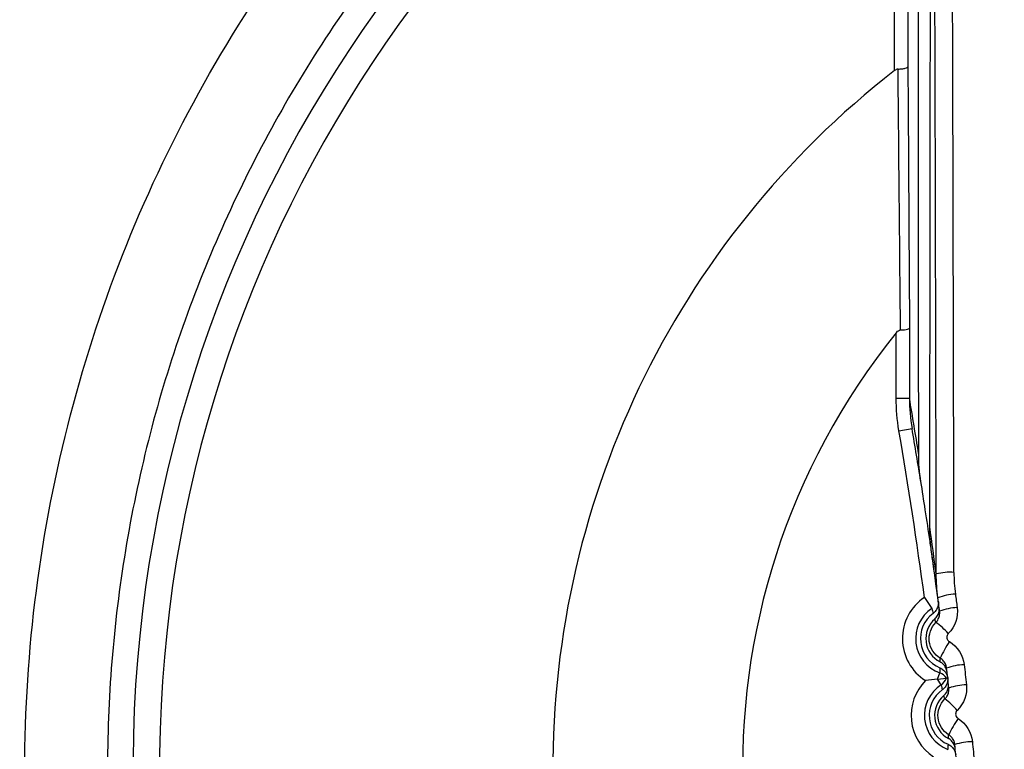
# Model space of a CAD drawing. Header units: millimetres. Extents: x 15358 to 16483, y 10132 to 11382.
# Tile 75 of 166: x 15945 to 15956, y 10680 to 10688. Entities that reach past the tile are written whole.
import ezdxf

# ---------------------------------------------------------------- set-up
doc = ezdxf.new("R2010")
doc.units = ezdxf.units.MM

msp = doc.modelspace()

# ---------------------------------------------------------------- linework, layer by layer
at = {"color": 7, "linetype": 'Continuous', "lineweight": 25}
for p, q in [((15954.662, 10687.577), (15954.662, 10692.169)), ((15954.812, 10692.169), (15954.812, 10687.619)), ((15954.83, 10684.661), (15954.83, 10683.87)), ((15954.68, 10683.87), (15954.68, 10684.608)), ((15954.68, 10683.87), (15954.83, 10683.87)), ((15954.711, 10683.501), (15954.859, 10683.526)), ((15954.999, 10681.613), (15955.082, 10681.488)), ((15955.146, 10680.688), (15955.172, 10680.761)), ((15955.146, 10680.688), (15955.248, 10680.7)), ((15955.187, 10680.624), (15955.146, 10680.688))]:
    msp.add_line(p, q, dxfattribs=at)
for centre, radius, start, end in [((15960.802, 10679.565), 22.631, 349.7951, 105.4331), ((15960.797, 10679.681), 14.75, 110.4268, 246.6273), ((15960.797, 10679.681), 14.45, 110.4268, 246.1122), ((15960.797, 10679.681), 10, 127.8444, 234.5175), ((15960.797, 10679.681), 7.855, 141.1494, 223.7407), ((15903.584, 10675.041), 52, 9.0752, 9.7747), ((15905.584, 10675.041), 50, 9.0713, 9.7704), ((15905.584, 10675.041), 49.85, 7.5754, 9.7704), ((15903.584, 10675.041), 52, 7.5547, 8.151), ((15905.584, 10675.041), 50, 7.5469, 8.1462), ((15955.286, 10681.313), 0.586, 85.3474, 105.0937), ((15955.377, 10681.057), 0.596, 92.679, 112.29), ((15955.311, 10681.147), 0.561, 123.7681, 237.7408), ((15955.311, 10681.147), 0.411, 123.7681, 250.2319), ((15955.311, 10681.147), 0.357, 126.7977, 247.2023), ((15957.558, 10682.102), 2.55, 193.9232, 195.2121), ((15955.397, 10680.891), 0.609, 92.6063, 111.7944), ((15955.311, 10681.147), 0.296, 131.3133, 242.6867), ((15954.659, 10680.659), 0.819, 41.8411, 55.0749), ((15956.403, 10680.377), 1.342, 146.7241, 155.8718), ((15955.475, 10680.184), 0.669, 92.3066, 109.6988), ((15957.723, 10680.764), 2.551, 178.7882, 180.0766), ((15955.121, 10680.619), 0.15, 32.4237, 70.2344), ((15955.41, 10680.278), 0.561, 135.2592, 236.7408), ((15955.41, 10680.278), 0.411, 122.7681, 249.2319), ((15955.106, 10680.75), 0.15, 302.7656, 340.5763), ((15957.673, 10681.194), 2.55, 192.9232, 194.2121), ((15955.501, 10679.932), 0.694, 92.2034, 108.9573), ((15955.41, 10680.278), 0.357, 125.7977, 246.2023), ((15955.41, 10680.278), 0.296, 130.3133, 241.6867), ((15954.639, 10679.691), 0.974, 41.3582, 52.5594), ((15956.618, 10679.406), 1.495, 145.9368, 154.0646), ((15957.815, 10679.853), 2.551, 177.7882, 179.0766), ((15955.568, 10679.204), 0.777, 91.916, 106.8385)]:
    msp.add_arc(centre, radius, start, end, dxfattribs=at)
for centre, major_axis, ratio in [((15953.811, 10674.931), (0, 76.05), 0.017455), ((15954.011, 10674.931), (0, 76.25), 0.017409)]:
    msp.add_ellipse(centre, major_axis=major_axis, ratio=ratio, start_param=4.803872, end_param=4.938987, dxfattribs=at)
for points, knots in [([(15955.779, 10700.639), (15956.208, 10700.74), (15956.641, 10700.831), (15957.506, 10700.982), (15957.939, 10701.044), (15959.24, 10701.191), (15960.109, 10701.236), (15961.852, 10701.221), (15962.725, 10701.161), (15964.475, 10700.932), (15965.335, 10700.766), (15967.022, 10700.332), (15967.851, 10700.065), (15969.07, 10699.588), (15969.472, 10699.417), (15970.269, 10699.048), (15970.665, 10698.851), (15972.601, 10697.807), (15974.029, 10696.797), (15976.64, 10694.422), (15977.779, 10693.099), (15979.239, 10690.916), (15979.686, 10690.15), (15980.476, 10688.587), (15980.821, 10687.785), (15981.414, 10686.144), (15981.66, 10685.305), (15982.053, 10683.586), (15982.195, 10682.721), (15982.374, 10680.988), (15982.41, 10680.119), (15982.387, 10678.812), (15982.365, 10678.375), (15982.296, 10677.501), (15982.247, 10677.062), (15982.187, 10676.626)], [0, 0, 0, 0, 0.03125, 0.03125, 0.0625, 0.0625, 0.125, 0.125, 0.1875, 0.1875, 0.25, 0.25, 0.3125, 0.3125, 0.34375, 0.34375, 0.375, 0.375, 0.5, 0.5, 0.625, 0.625, 0.6875, 0.6875, 0.75, 0.75, 0.8125, 0.8125, 0.875, 0.875, 0.9375, 0.9375, 0.96875, 0.96875, 1, 1, 1, 1]), ([(15954.946, 10664.91), (15954.491, 10665.056), (15952.747, 10665.618), (15950.143, 10667.567), (15947.419, 10670.588), (15945.578, 10674.256), (15944.709, 10678.253), (15944.877, 10682.343), (15946.065, 10686.264), (15948.207, 10689.741), (15951.131, 10692.638), (15953.563, 10693.843), (15954.779, 10694.445)], [0, 0, 0, 0, 0.037767, 0.144659, 0.251567, 0.35849, 0.465424, 0.57236, 0.679291, 0.78621, 0.893113, 1, 1, 1, 1]), ([(15955.68, 10693.832), (15954.497, 10693.304), (15952.536, 10692.43), (15950.242, 10690.491), (15948.57, 10688.574), (15947.257, 10686.389), (15946.319, 10684.021), (15945.802, 10681.527), (15945.702, 10678.982), (15946.04, 10676.458), (15946.788, 10674.025), (15947.942, 10671.757), (15949.451, 10669.706), (15951.294, 10667.959), (15953.14, 10666.65), (15954.433, 10666.106), (15954.946, 10665.89)], [0, 0, 0, 0, 0.107511, 0.178044, 0.248576, 0.319134, 0.389693, 0.460245, 0.530798, 0.601315, 0.671833, 0.742301, 0.812769, 0.883196, 0.953623, 1, 1, 1, 1]), ([(15954.701, 10687.594), (15954.694, 10687.593), (15954.686, 10687.591), (15954.68, 10687.588), (15954.674, 10687.585), (15954.668, 10687.582), (15954.662, 10687.577)], [0, 0, 0, 0, 0.00002177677, 0.00002177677, 0.00002177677, 0.00004249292, 0.00004249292, 0.00004249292, 0.00004249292]), ([(15954.701, 10687.594), (15954.717, 10687.594), (15954.732, 10687.596), (15954.746, 10687.597), (15954.76, 10687.599), (15954.772, 10687.601), (15954.782, 10687.604), (15954.792, 10687.606), (15954.8, 10687.609), (15954.805, 10687.612), (15954.809, 10687.614), (15954.811, 10687.616), (15954.812, 10687.619), (15954.812, 10687.619), (15954.812, 10687.619), (15954.812, 10687.619)], [0, 0, 0, 0, 0.0000502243, 0.0000502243, 0.0000502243, 0.0001004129, 0.0001004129, 0.0001004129, 0.0001511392, 0.0001511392, 0.0001511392, 0.0001906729, 0.0001906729, 0.0001906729, 0.0001948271, 0.0001948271, 0.0001948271, 0.0001948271]), ([(15954.68, 10684.608), (15954.685, 10684.614), (15954.69, 10684.62), (15954.696, 10684.626), (15954.702, 10684.631), (15954.709, 10684.635), (15954.717, 10684.638), (15954.72, 10684.64), (15954.725, 10684.64), (15954.729, 10684.641)], [0, 0, 0, 0, 0.00002396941, 0.00002396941, 0.00002396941, 0.00004840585, 0.00004840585, 0.00004840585, 0.00006118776, 0.00006118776, 0.00006118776, 0.00006118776]), ([(15954.729, 10684.641), (15954.744, 10684.641), (15954.76, 10684.643), (15954.773, 10684.644), (15954.786, 10684.646), (15954.797, 10684.648), (15954.806, 10684.65), (15954.815, 10684.652), (15954.822, 10684.654), (15954.826, 10684.657), (15954.828, 10684.658), (15954.829, 10684.659), (15954.829, 10684.66), (15954.829, 10684.661), (15954.83, 10684.661), (15954.83, 10684.661)], [0, 0, 0, 0, 0.000050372, 0.000050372, 0.000050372, 0.0001007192, 0.0001007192, 0.0001007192, 0.0001514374, 0.0001514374, 0.0001514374, 0.0001786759, 0.0001786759, 0.0001786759, 0.0001832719, 0.0001832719, 0.0001832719, 0.0001832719]), ([(15955.156, 10681.573), (15955.141, 10681.685), (15955.118, 10681.857), (15955.086, 10682.083), (15955.053, 10682.314), (15955.011, 10682.592), (15954.976, 10682.818), (15954.959, 10682.925)], [0, 0, 0, 0, 0.252535, 0.385332, 0.503746, 0.766543, 1, 1, 1, 1]), ([(15955.156, 10681.573), (15955.158, 10681.556), (15955.157, 10681.539), (15955.154, 10681.522), (15955.15, 10681.506), (15955.144, 10681.49), (15955.135, 10681.475), (15955.127, 10681.461), (15955.115, 10681.448), (15955.102, 10681.437), (15955.101, 10681.436), (15955.099, 10681.434), (15955.097, 10681.433)], [0, 0, 0, 0, 0.0000503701, 0.0000503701, 0.0000503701, 0.0001007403, 0.0001007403, 0.0001007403, 0.0001511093, 0.0001511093, 0.0001511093, 0.0001581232, 0.0001581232, 0.0001581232, 0.0001581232]), ([(15955.115, 10681.369), (15955.128, 10681.38), (15955.139, 10681.394), (15955.147, 10681.408), (15955.155, 10681.423), (15955.161, 10681.439), (15955.164, 10681.456), (15955.167, 10681.471), (15955.167, 10681.486), (15955.165, 10681.501)], [0, 0, 0, 0, 0.0000503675, 0.0000503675, 0.0000503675, 0.0001007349, 0.0001007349, 0.0001007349, 0.0001461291, 0.0001461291, 0.0001461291, 0.0001461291]), ([(15955.128, 10681.33), (15955.137, 10681.338), (15955.144, 10681.348), (15955.15, 10681.358), (15955.159, 10681.373), (15955.165, 10681.389), (15955.169, 10681.405), (15955.172, 10681.422), (15955.173, 10681.439), (15955.171, 10681.456)], [0, 0, 0, 0, 0.0000360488, 0.0000360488, 0.0000360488, 0.0000880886, 0.0000880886, 0.0000880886, 0.0001402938, 0.0001402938, 0.0001402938, 0.0001402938]), ([(15955.178, 10680.925), (15955.11, 10680.966), (15955.064, 10681.038), (15955.045, 10681.193), (15955.072, 10681.274), (15955.128, 10681.33)], [0, 0, 0, 0, 0.5, 0.5, 1, 1, 1, 1]), ([(15955.128, 10681.33), (15955.128, 10681.331), (15955.128, 10681.332), (15955.127, 10681.333), (15955.125, 10681.339), (15955.123, 10681.345), (15955.121, 10681.352), (15955.12, 10681.354), (15955.119, 10681.356), (15955.119, 10681.359), (15955.118, 10681.362), (15955.116, 10681.366), (15955.115, 10681.369)], [0.000187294, 0.000187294, 0.000187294, 0.000187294, 0.000509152, 0.000509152, 0.000509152, 0.002545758, 0.002545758, 0.002545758, 0.003299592, 0.003299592, 0.003299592, 0.004481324, 0.004481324, 0.004481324, 0.004481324]), ([(15955.269, 10681.205), (15955.268, 10681.203), (15955.266, 10681.201), (15955.264, 10681.199), (15955.26, 10681.194), (15955.257, 10681.188), (15955.255, 10681.182), (15955.253, 10681.176), (15955.252, 10681.169), (15955.252, 10681.162), (15955.252, 10681.156), (15955.254, 10681.149), (15955.256, 10681.143), (15955.258, 10681.137), (15955.262, 10681.131), (15955.266, 10681.126), (15955.27, 10681.121), (15955.275, 10681.117), (15955.281, 10681.113)], [0, 0, 0, 0, 0.0000075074, 0.0000075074, 0.0000075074, 0.000027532, 0.000027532, 0.000027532, 0.0000475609, 0.0000475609, 0.0000475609, 0.0000675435, 0.0000675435, 0.0000675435, 0.0000874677, 0.0000874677, 0.0000874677, 0.0001073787, 0.0001073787, 0.0001073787, 0.0001073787]), ([(15955.175, 10680.884), (15955.175, 10680.886), (15955.175, 10680.888), (15955.175, 10680.89), (15955.176, 10680.897), (15955.176, 10680.905), (15955.177, 10680.912), (15955.177, 10680.915), (15955.177, 10680.917), (15955.177, 10680.92), (15955.178, 10680.922), (15955.178, 10680.924), (15955.178, 10680.925)], [0, 0, 0, 0, 0.000586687, 0.000586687, 0.000586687, 0.002933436, 0.002933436, 0.002933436, 0.003745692, 0.003745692, 0.003745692, 0.004301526, 0.004301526, 0.004301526, 0.004301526]), ([(15955.255, 10680.768), (15955.253, 10680.785), (15955.248, 10680.801), (15955.241, 10680.816), (15955.234, 10680.832), (15955.224, 10680.846), (15955.212, 10680.857), (15955.201, 10680.868), (15955.188, 10680.877), (15955.175, 10680.884)], [0, 0, 0, 0, 0.0000503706, 0.0000503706, 0.0000503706, 0.0001007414, 0.0001007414, 0.0001007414, 0.0001461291, 0.0001461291, 0.0001461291, 0.0001461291]), ([(15955.25, 10680.814), (15955.248, 10680.826), (15955.246, 10680.838), (15955.241, 10680.849), (15955.235, 10680.865), (15955.227, 10680.88), (15955.216, 10680.893), (15955.205, 10680.906), (15955.192, 10680.917), (15955.178, 10680.925)], [0, 0, 0, 0, 0.0000364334, 0.0000364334, 0.0000364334, 0.0000875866, 0.0000875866, 0.0000875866, 0.0001385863, 0.0001385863, 0.0001385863, 0.0001385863]), ([(15955.172, 10680.818), (15955.188, 10680.811), (15955.202, 10680.802), (15955.215, 10680.791), (15955.227, 10680.78), (15955.238, 10680.766), (15955.246, 10680.751), (15955.254, 10680.737), (15955.26, 10680.72), (15955.262, 10680.704), (15955.262, 10680.703), (15955.263, 10680.702), (15955.263, 10680.702)], [0, 0, 0, 0, 0.0000503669, 0.0000503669, 0.0000503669, 0.0001007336, 0.0001007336, 0.0001007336, 0.0001511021, 0.0001511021, 0.0001511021, 0.0001532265, 0.0001532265, 0.0001532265, 0.0001532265]), ([(15955.263, 10680.702), (15955.264, 10680.686), (15955.263, 10680.671), (15955.259, 10680.656), (15955.256, 10680.64), (15955.249, 10680.624), (15955.24, 10680.61), (15955.231, 10680.595), (15955.22, 10680.583), (15955.207, 10680.572), (15955.205, 10680.571), (15955.203, 10680.569), (15955.201, 10680.568)], [0.0000049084, 0.0000049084, 0.0000049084, 0.0000049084, 0.0000503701, 0.0000503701, 0.0000503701, 0.0001007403, 0.0001007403, 0.0001007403, 0.0001511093, 0.0001511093, 0.0001511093, 0.0001581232, 0.0001581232, 0.0001581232, 0.0001581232]), ([(15955.218, 10680.504), (15955.231, 10680.515), (15955.242, 10680.528), (15955.251, 10680.543), (15955.259, 10680.557), (15955.265, 10680.573), (15955.268, 10680.59), (15955.271, 10680.605), (15955.272, 10680.62), (15955.27, 10680.635)], [0, 0, 0, 0, 0.0000503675, 0.0000503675, 0.0000503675, 0.0001007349, 0.0001007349, 0.0001007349, 0.0001461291, 0.0001461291, 0.0001461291, 0.0001461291]), ([(15955.263, 10680.702), (15955.263, 10680.702), (15955.263, 10680.702), (15955.263, 10680.702), (15955.262, 10680.702), (15955.262, 10680.702), (15955.261, 10680.701), (15955.259, 10680.701), (15955.255, 10680.701), (15955.248, 10680.7)], [0, 0, 0, 0, 0.0003, 0.0003, 0.0003, 0.0015, 0.0015, 0.0015, 0.006150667, 0.006150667, 0.006150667, 0.006150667]), ([(15955.231, 10680.464), (15955.239, 10680.472), (15955.247, 10680.481), (15955.253, 10680.491), (15955.262, 10680.506), (15955.269, 10680.522), (15955.273, 10680.538), (15955.276, 10680.555), (15955.277, 10680.572), (15955.275, 10680.589)], [0, 0, 0, 0, 0.0000358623, 0.0000358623, 0.0000358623, 0.000087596, 0.000087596, 0.000087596, 0.0001394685, 0.0001394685, 0.0001394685, 0.0001394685]), ([(15955.273, 10680.06), (15955.206, 10680.101), (15955.161, 10680.174), (15955.145, 10680.329), (15955.174, 10680.409), (15955.231, 10680.464)], [0, 0, 0, 0, 0.5, 0.5, 1, 1, 1, 1]), ([(15955.231, 10680.464), (15955.23, 10680.465), (15955.23, 10680.466), (15955.23, 10680.467), (15955.228, 10680.473), (15955.226, 10680.479), (15955.224, 10680.485), (15955.223, 10680.488), (15955.222, 10680.49), (15955.222, 10680.493), (15955.22, 10680.496), (15955.219, 10680.5), (15955.218, 10680.504)], [0.000188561, 0.000188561, 0.000188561, 0.000188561, 0.000507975, 0.000507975, 0.000507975, 0.002539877, 0.002539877, 0.002539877, 0.003302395, 0.003302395, 0.003302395, 0.004549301, 0.004549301, 0.004549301, 0.004549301]), ([(15955.369, 10680.334), (15955.368, 10680.332), (15955.366, 10680.331), (15955.365, 10680.329), (15955.361, 10680.324), (15955.357, 10680.318), (15955.355, 10680.312), (15955.353, 10680.305), (15955.352, 10680.299), (15955.352, 10680.292), (15955.352, 10680.286), (15955.353, 10680.279), (15955.355, 10680.273), (15955.357, 10680.267), (15955.36, 10680.261), (15955.365, 10680.256), (15955.369, 10680.251), (15955.374, 10680.247), (15955.379, 10680.243)], [0, 0, 0, 0, 0.0000073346, 0.0000073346, 0.0000073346, 0.0000271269, 0.0000271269, 0.0000271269, 0.000046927, 0.000046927, 0.000046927, 0.000066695, 0.000066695, 0.000066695, 0.0000864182, 0.0000864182, 0.0000864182, 0.0001061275, 0.0001061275, 0.0001061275, 0.0001061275]), ([(15955.266, 10679.952), (15955.281, 10679.945), (15955.295, 10679.935), (15955.308, 10679.924), (15955.32, 10679.912), (15955.33, 10679.899), (15955.338, 10679.884), (15955.346, 10679.869), (15955.351, 10679.852), (15955.354, 10679.836), (15955.354, 10679.835), (15955.354, 10679.834), (15955.354, 10679.834)], [0, 0, 0, 0, 0.0000503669, 0.0000503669, 0.0000503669, 0.0001007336, 0.0001007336, 0.0001007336, 0.0001511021, 0.0001511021, 0.0001511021, 0.0001532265, 0.0001532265, 0.0001532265, 0.0001532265]), ([(15955.269, 10680.018), (15955.269, 10680.02), (15955.27, 10680.022), (15955.27, 10680.023), (15955.27, 10680.031), (15955.271, 10680.038), (15955.272, 10680.046), (15955.272, 10680.048), (15955.272, 10680.051), (15955.272, 10680.054), (15955.273, 10680.056), (15955.273, 10680.058), (15955.273, 10680.06)], [0, 0, 0, 0, 0.000586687, 0.000586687, 0.000586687, 0.002933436, 0.002933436, 0.002933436, 0.003745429, 0.003745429, 0.003745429, 0.004367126, 0.004367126, 0.004367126, 0.004367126]), ([(15955.347, 10679.9), (15955.346, 10679.917), (15955.341, 10679.934), (15955.334, 10679.949), (15955.327, 10679.964), (15955.317, 10679.978), (15955.306, 10679.99), (15955.295, 10680.001), (15955.283, 10680.011), (15955.269, 10680.018)], [0, 0, 0, 0, 0.0000503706, 0.0000503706, 0.0000503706, 0.0001007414, 0.0001007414, 0.0001007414, 0.0001461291, 0.0001461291, 0.0001461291, 0.0001461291]), ([(15955.343, 10679.947), (15955.342, 10679.959), (15955.339, 10679.971), (15955.335, 10679.982), (15955.33, 10679.998), (15955.321, 10680.013), (15955.311, 10680.026), (15955.3, 10680.039), (15955.287, 10680.051), (15955.273, 10680.06)], [0, 0, 0, 0, 0.000036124, 0.000036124, 0.000036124, 0.0000871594, 0.0000871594, 0.0000871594, 0.0001380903, 0.0001380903, 0.0001380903, 0.0001380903])]:
    msp.add_open_spline(points, degree=3, knots=knots, dxfattribs=at)
for points in [[(15954.934, 10683.243), (15954.934, 10686.198), (15954.928, 10689.154), (15954.928, 10692.109)], [(15955.059, 10682.414), (15955.064, 10685.621), (15955.068, 10688.828), (15955.068, 10692.035)], [(15954.729, 10684.641), (15954.719, 10685.637), (15954.71, 10686.619), (15954.701, 10687.594)], [(15954.812, 10687.619), (15954.818, 10686.643), (15954.824, 10685.66), (15954.83, 10684.661)], [(15954.711, 10683.501), (15954.69, 10683.623), (15954.68, 10683.746), (15954.68, 10683.87)], [(15954.83, 10683.87), (15954.83, 10683.755), (15954.839, 10683.64), (15954.859, 10683.526)], [(15954.959, 10682.925), (15954.942, 10683.03), (15954.933, 10683.137), (15954.934, 10683.243)], [(15955.08, 10682.126), (15955.066, 10682.222), (15955.059, 10682.318), (15955.059, 10682.414)], [(15955.151, 10681.608), (15955.139, 10681.698), (15955.133, 10681.788), (15955.133, 10681.878)], [(15955.333, 10681.896), (15955.333, 10681.815), (15955.339, 10681.733), (15955.349, 10681.652)], [(15955.349, 10681.652), (15955.356, 10681.601), (15955.363, 10681.55), (15955.369, 10681.499)], [(15955.171, 10681.456), (15955.164, 10681.507), (15955.158, 10681.558), (15955.151, 10681.608)], [(15955.369, 10681.499), (15955.383, 10681.392), (15955.346, 10681.281), (15955.269, 10681.205)], [(15955.281, 10681.113), (15955.373, 10681.058), (15955.436, 10680.96), (15955.448, 10680.853)], [(15955.448, 10680.853), (15955.457, 10680.777), (15955.466, 10680.702), (15955.474, 10680.626)], [(15955.275, 10680.589), (15955.267, 10680.664), (15955.258, 10680.739), (15955.25, 10680.814)], [(15955.146, 10680.688), (15955.102, 10680.683), (15955.057, 10680.678), (15955.011, 10680.673)], [(15955.474, 10680.626), (15955.486, 10680.519), (15955.447, 10680.409), (15955.369, 10680.334)], [(15955.379, 10680.243), (15955.47, 10680.186), (15955.531, 10680.087), (15955.542, 10679.98)], [(15955.542, 10679.98), (15955.549, 10679.904), (15955.557, 10679.828), (15955.564, 10679.751)], [(15955.365, 10679.72), (15955.358, 10679.796), (15955.35, 10679.872), (15955.343, 10679.947)]]:
    msp.add_open_spline(points, degree=3, dxfattribs=at)

doc.saveas('drawing.dxf')
